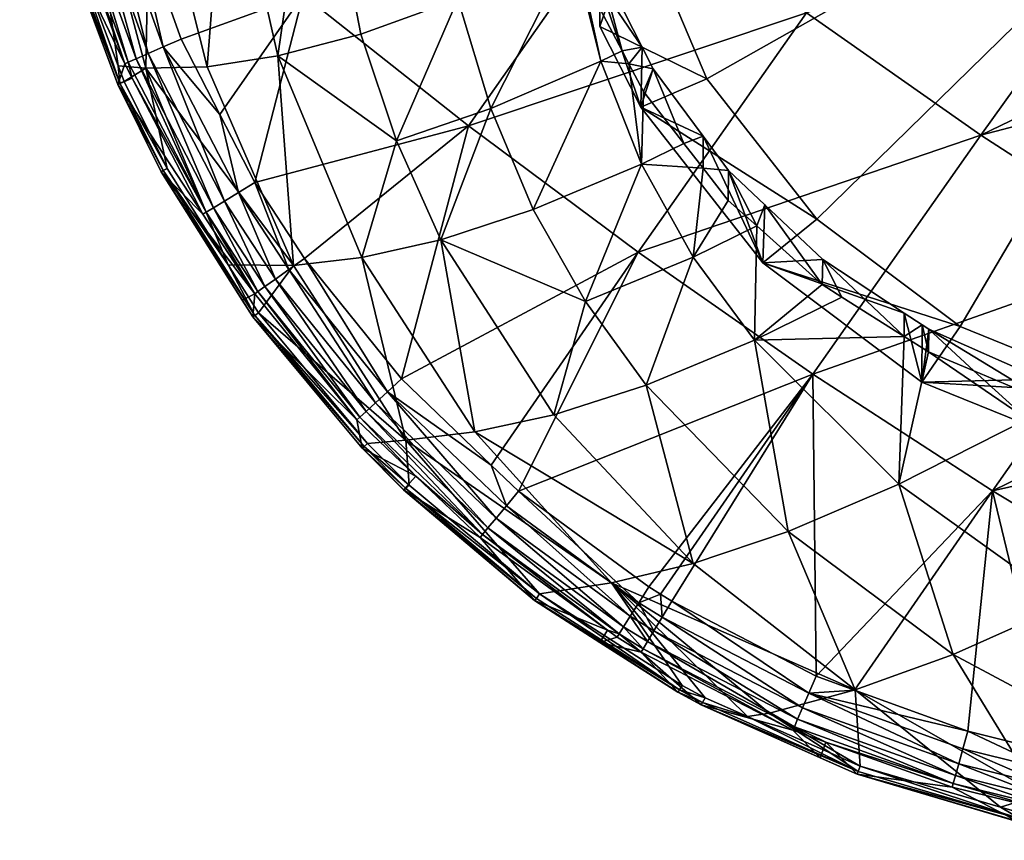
# Model space of a CAD drawing. Extents: x -0.028 to 0.148, y -0.14 to 0.028.
# Tile 1 of 256: x -0.02 to -0.005, y -0.14 to -0.127. Entities that reach past the tile are written whole.
import ezdxf

# ---------------------------------------------------------------- set-up
doc = ezdxf.new("R2010")
doc.units = 0
doc.layers.add('mesh', color=7, linetype='CONTINUOUS')

msp = doc.modelspace()

# ---------------------------------------------------------------- meshes
at = {"layer": 'mesh'}
mesh = msp.add_polyface(dxfattribs=at)
corners = [(-0.009453, -0.129329, 0.117737), (-0.009753, -0.128943, 0.117693), (-0.010411, -0.129266, 0.118129), (-0.010607, -0.127706, 0.117581), (-0.011043, -0.127663, 0.117778), (-0.010382, -0.128134, 0.117601), (-0.010713, -0.127505, 0.117572), (-0.011339, -0.126314, 0.117518), (-0.012096, -0.129968, 0.119594), (-0.009607, -0.130707, 0.118558), (-0.009864, -0.120507, 0.13467), (-0.01303, -0.122881, 0.133891), (-0.011339, -0.120508, 0.134351), (-0.010478, -0.124934, 0.134396), (-0.008344, -0.120506, 0.134999), (-0.013101, -0.128667, 0.133214), (-0.00785, -0.126916, 0.134707), (-0.010462, -0.130634, 0.133486), (-0.009453, -0.128832, 0.117682), (-0.010401, -0.127446, 0.117558), (-0.011093, -0.126089, 0.117496), (-0.010836, -0.122683, 0.111317), (-0.011061, -0.122656, 0.111444), (-0.01047, -0.125405, 0.111895), (-0.011061, -0.119733, 0.111051), (-0.01047, -0.119962, 0.110738), (-0.009396, -0.127941, 0.112434), (-0.011061, -0.127128, 0.112961), (-0.010422, -0.128378, 0.113226), (-0.011061, -0.125486, 0.112274), (-0.011061, -0.12648, 0.116009), (-0.008526, -0.130796, 0.11374), (-0.011615, -0.124848, 0.115988), (-0.011588, -0.124528, 0.117452), (-0.011919, -0.123314, 0.115842), (-0.011615, -0.118805, 0.114704), (-0.011919, -0.120266, 0.115194), (-0.011486, -0.125886, 0.117508), (-0.01023, -0.127782, 0.117574)]
mesh.append_faces([[corners[k] for k in face] for face in [(0, 1, 2, 2), (2, 3, 4, 4), (2, 5, 3, 3), (1, 5, 2, 2), (4, 6, 7, 7), (3, 6, 4, 4), (8, 2, 4, 4), (9, 0, 2, 2), (10, 11, 12, 12), (10, 13, 11, 11), (14, 13, 10, 10), (15, 16, 17, 17), (15, 13, 16, 16), (18, 1, 0, 0), (19, 6, 3, 3), (20, 6, 19, 19), (20, 7, 6, 6), (21, 22, 23, 23), (21, 24, 22, 22), (25, 24, 21, 21), (26, 27, 28, 28), (23, 27, 26, 26), (23, 29, 27, 27), (22, 29, 23, 23), (28, 27, 30, 30), (18, 31, 28, 28), (30, 19, 28, 28), (30, 20, 19, 19), (32, 20, 30, 30), (32, 33, 20, 20), (30, 27, 29, 29), (30, 22, 24, 24), (29, 22, 30, 30), (34, 32, 30, 30), (35, 36, 30, 30), (4, 7, 37, 37), (37, 20, 33, 33), (38, 1, 18, 18), (38, 5, 1, 1), (38, 3, 5, 5), (19, 3, 38, 38), (37, 7, 20, 20), (18, 28, 38, 38), (28, 19, 38, 38)]])
mesh = msp.add_polyface(dxfattribs=at)
corners = [(-0.003246, -0.120503, 0.135679), (-0.000086, -0.120512, 0.135817), (-0.000086, -0.12183, 0.135764), (-0.00507, -0.123026, 0.135477), (-0.002353, -0.124926, 0.135568), (-0.000086, -0.124272, 0.135666), (-0.000086, -0.127492, 0.135259), (-0.002338, -0.130623, 0.134657), (-0.005139, -0.128815, 0.1348), (-0.000086, -0.128236, 0.135165), (-0.003713, -0.120502, 0.135659), (-0.005009, -0.120503, 0.135487), (-0.00769, -0.121035, 0.13514), (-0.010462, -0.130634, 0.133486), (-0.00785, -0.126916, 0.134707), (-0.010478, -0.124934, 0.134396), (-0.008344, -0.120506, 0.134999), (0.004969, -0.12882, 0.134799), (0.002168, -0.130628, 0.134656), (0.003077, -0.120503, 0.135653), (0.002182, -0.124928, 0.135568), (0.001591, -0.120503, 0.135786), (0.004899, -0.123028, 0.135477), (0.004838, -0.120503, 0.135494), (0.005712, -0.120503, 0.135416), (-0.000086, -0.130158, 0.134795), (0.007681, -0.126921, 0.134706), (-0.009453, -0.128832, 0.117682), (-0.009453, -0.129329, 0.117737), (-0.009059, -0.129365, 0.117737), (-0.009064, -0.129828, 0.117794), (-0.009396, -0.127941, 0.112434), (-0.010422, -0.128378, 0.113226), (-0.007688, -0.130118, 0.112897), (-0.008526, -0.130796, 0.11374), (0.010297, -0.125405, 0.111895), (0.010664, -0.122683, 0.111317), (-0.000086, -0.122683, 0.111317), (-0.01047, -0.125405, 0.111895), (-0.010836, -0.122683, 0.111317), (-0.01047, -0.119962, 0.110738), (-0.005461, -0.131789, 0.113252), (-0.002869, -0.13284, 0.113475), (-0.000086, -0.133198, 0.113552), (0.005289, -0.131789, 0.113252), (0.007515, -0.130118, 0.112897), (-0.000086, -0.126371, 0.135401)]
mesh.append_faces([[corners[k] for k in face] for face in [(0, 1, 2, 2), (2, 3, 0, 0), (2, 4, 3, 3), (5, 4, 2, 2), (6, 7, 8, 8), (6, 9, 7, 7), (3, 10, 0, 0), (3, 11, 10, 10), (12, 11, 3, 3), (13, 14, 8, 8), (14, 4, 8, 8), (14, 3, 4, 4), (15, 3, 14, 14), (15, 12, 3, 3), (16, 12, 15, 15), (17, 18, 6, 6), (19, 20, 21, 21), (19, 22, 20, 20), (23, 22, 19, 19), (23, 24, 22, 22), (18, 9, 6, 6), (18, 25, 9, 9), (20, 2, 21, 21), (20, 5, 2, 2), (20, 17, 6, 6), (22, 17, 20, 20), (22, 26, 17, 17), (27, 28, 29, 29), (28, 30, 29, 29), (31, 32, 33, 33), (29, 34, 27, 27), (35, 36, 37, 37), (37, 38, 31, 31), (37, 39, 38, 38), (40, 39, 37, 37), (37, 33, 41, 41), (31, 33, 37, 37), (42, 43, 37, 37), (44, 45, 37, 37), (5, 46, 4, 4), (8, 46, 6, 6), (8, 4, 46, 46), (46, 5, 20, 20), (20, 6, 46, 46)]])
mesh = msp.add_polyface(dxfattribs=at)
corners = [(-0.004419, -0.133226, 0.118888), (-0.005953, -0.132179, 0.118364), (-0.006415, -0.134234, 0.1202), (-0.005247, -0.132475, 0.118467), (-0.008656, -0.132001, 0.119053), (-0.007297, -0.13133, 0.11812), (-0.007605, -0.131136, 0.118064), (-0.006329, -0.131941, 0.118296), (-0.002338, -0.130623, 0.134657), (-0.000086, -0.128236, 0.135165), (-0.000086, -0.130158, 0.134795), (-0.00775, -0.132527, 0.133564), (-0.004958, -0.13434, 0.133432), (-0.005139, -0.128815, 0.1348), (-0.010462, -0.130634, 0.133486), (-0.002072, -0.133445, 0.118819), (-0.002221, -0.133111, 0.118737), (-0.003164, -0.132868, 0.118648), (-0.005948, -0.131829, 0.118293), (-0.006049, -0.131763, 0.118275), (-0.00633, -0.131578, 0.118225), (-0.007594, -0.130748, 0.117999), (-0.008497, -0.129895, 0.117838), (-0.002869, -0.13284, 0.113475), (-0.003175, -0.133817, 0.114383), (-0.000086, -0.133198, 0.113552), (-0.006054, -0.132651, 0.114135), (-0.005461, -0.131789, 0.113252), (-0.008526, -0.130796, 0.11374), (-0.007688, -0.130118, 0.112897), (-0.004188, -0.132604, 0.118552), (-0.000086, -0.122683, 0.111317), (-0.004067, -0.132971, 0.11864), (-0.000086, -0.131955, 0.134327), (-0.000086, -0.133246, 0.133991), (-0.000086, -0.1336, 0.118877), (-0.000247, -0.133292, 0.118803)]
mesh.append_faces([[corners[k] for k in face] for face in [(0, 1, 2, 2), (0, 3, 1, 1), (4, 5, 6, 6), (7, 5, 4, 4), (2, 7, 4, 4), (1, 7, 2, 2), (8, 9, 10, 10), (11, 8, 12, 12), (11, 13, 8, 8), (14, 13, 11, 11), (15, 16, 17, 17), (18, 1, 3, 3), (19, 1, 18, 18), (19, 7, 1, 1), (20, 7, 19, 19), (20, 21, 7, 7), (21, 5, 7, 7), (21, 6, 5, 5), (22, 6, 21, 21), (23, 24, 25, 25), (23, 26, 24, 24), (27, 26, 23, 23), (27, 28, 26, 26), (29, 28, 27, 27), (28, 22, 21, 21), (20, 28, 21, 21), (20, 26, 28, 28), (19, 26, 20, 20), (26, 30, 24, 24), (26, 18, 30, 30), (19, 18, 26, 26), (24, 17, 16, 16), (30, 17, 24, 24), (31, 27, 23, 23), (32, 3, 0, 0), (8, 10, 33, 33), (12, 33, 34, 34), (12, 8, 33, 33), (32, 30, 18, 18), (32, 17, 30, 30), (15, 17, 32, 32), (35, 16, 15, 15), (35, 36, 16, 16), (18, 3, 32, 32)]])
mesh = msp.add_polyface(dxfattribs=at)
corners = [(-0.018116, -0.127774, 0.125602), (-0.017784, -0.129333, 0.126535), (-0.016836, -0.130831, 0.126546), (-0.015487, -0.12358, 0.119996), (-0.016875, -0.124009, 0.121589), (-0.016063, -0.127584, 0.122106), (-0.017164, -0.127751, 0.123826), (-0.018052, -0.124242, 0.123278), (-0.01582, -0.130839, 0.124573), (-0.012096, -0.129968, 0.119594), (-0.011043, -0.127663, 0.117778), (-0.012757, -0.128399, 0.119225), (-0.014221, -0.128902, 0.120789), (-0.013265, -0.126696, 0.118924), (-0.014775, -0.127244, 0.120465), (-0.013532, -0.130439, 0.121173), (-0.014758, -0.130716, 0.122841), (-0.016421, -0.129551, 0.132022), (-0.015672, -0.126634, 0.132763), (-0.013101, -0.128667, 0.133214), (-0.016965, -0.128495, 0.132021), (-0.01757, -0.127322, 0.132019), (-0.010478, -0.124934, 0.134396), (-0.01303, -0.122881, 0.133891), (-0.018182, -0.124541, 0.132146), (-0.016677, -0.129706, 0.131864), (-0.017846, -0.127443, 0.131861), (-0.01833, -0.127928, 0.130719), (-0.017181, -0.130012, 0.131058), (-0.017232, -0.130044, 0.130725), (-0.018389, -0.127682, 0.131053), (-0.016896, -0.129839, 0.131642), (-0.018082, -0.127547, 0.131639), (-0.017067, -0.129943, 0.131369), (-0.018266, -0.127628, 0.131365), (-0.011903, -0.124672, 0.117481), (-0.011588, -0.124528, 0.117452), (-0.011716, -0.124126, 0.11744), (-0.011615, -0.124848, 0.115988), (-0.011486, -0.125886, 0.117508), (-0.018552, -0.128029, 0.127194), (-0.017881, -0.129382, 0.127203), (-0.018431, -0.124898, 0.132019)]
mesh.append_faces([[corners[k] for k in face] for face in [(0, 1, 2, 2), (3, 4, 5, 5), (0, 6, 7, 7), (8, 6, 0, 0), (9, 10, 11, 11), (12, 13, 14, 14), (12, 11, 13, 13), (15, 11, 12, 12), (15, 9, 11, 11), (6, 4, 7, 7), (6, 5, 4, 4), (8, 5, 6, 6), (8, 16, 5, 5), (3, 14, 13, 13), (5, 14, 3, 3), (5, 12, 14, 14), (16, 12, 5, 5), (16, 15, 12, 12), (17, 18, 19, 19), (20, 18, 17, 17), (20, 21, 18, 18), (18, 22, 19, 19), (18, 23, 22, 22), (24, 23, 18, 18), (25, 20, 17, 17), (26, 20, 25, 25), (26, 21, 20, 20), (27, 28, 29, 29), (27, 30, 28, 28), (26, 31, 32, 32), (25, 31, 26, 26), (32, 33, 34, 34), (31, 33, 32, 32), (33, 28, 34, 34), (35, 36, 37, 37), (37, 36, 38, 38), (13, 39, 35, 35), (11, 39, 13, 13), (11, 10, 39, 39), (40, 29, 41, 41), (40, 27, 29, 29), (18, 42, 24, 24), (18, 21, 42, 42), (39, 36, 35, 35)]])
mesh = msp.add_polyface(dxfattribs=at)
corners = [(-0.019045, -0.1243, 0.125048), (-0.01968, -0.124227, 0.126511), (-0.01938, -0.125516, 0.126516), (-0.018546, -0.127739, 0.126528), (-0.018116, -0.127774, 0.125602), (-0.018456, -0.12798, 0.126529), (-0.017784, -0.129333, 0.126535), (-0.018052, -0.124242, 0.123278), (-0.019482, -0.125541, 0.127171), (-0.019344, -0.125213, 0.130713), (-0.018444, -0.127707, 0.130718), (-0.019755, -0.124356, 0.127159), (-0.019549, -0.124312, 0.13071), (-0.018389, -0.127682, 0.131053), (-0.01833, -0.127928, 0.130719), (-0.019286, -0.125195, 0.131049), (-0.018712, -0.125029, 0.131861), (-0.018082, -0.127547, 0.131639), (-0.018962, -0.125101, 0.131639), (-0.017846, -0.127443, 0.131861), (-0.018266, -0.127628, 0.131365), (-0.019156, -0.125158, 0.131364), (-0.017181, -0.130012, 0.131058), (-0.01852, -0.128007, 0.126745), (-0.017846, -0.129365, 0.126751), (-0.01948, -0.125542, 0.126948), (-0.018553, -0.128021, 0.126968), (-0.020078, -0.122945, 0.126929), (-0.019445, -0.125534, 0.126728), (-0.017879, -0.129382, 0.126976), (-0.018552, -0.128029, 0.127194), (-0.018182, -0.124541, 0.132146), (-0.018431, -0.124898, 0.132019), (-0.018588, -0.124187, 0.132019), (-0.01757, -0.127322, 0.132019), (-0.017881, -0.129382, 0.127203)]
mesh.append_faces([[corners[k] for k in face] for face in [(0, 1, 2, 2), (3, 0, 2, 2), (3, 4, 0, 0), (5, 4, 3, 3), (5, 6, 4, 4), (4, 7, 0, 0), (8, 9, 10, 10), (11, 9, 8, 8), (11, 12, 9, 9), (10, 13, 14, 14), (10, 15, 13, 13), (9, 15, 10, 10), (16, 17, 18, 18), (19, 17, 16, 16), (18, 20, 21, 21), (17, 20, 18, 18), (21, 13, 15, 15), (20, 13, 21, 21), (20, 22, 13, 13), (9, 12, 15, 15), (6, 23, 24, 24), (5, 23, 6, 6), (25, 8, 26, 26), (25, 11, 8, 8), (27, 11, 25, 25), (25, 28, 27, 27), (25, 23, 28, 28), (26, 23, 25, 25), (26, 24, 23, 23), (29, 24, 26, 26), (28, 2, 1, 1), (23, 2, 28, 28), (23, 3, 2, 2), (5, 3, 23, 23), (30, 10, 14, 14), (8, 10, 30, 30), (31, 32, 33, 33), (19, 16, 32, 32), (32, 34, 19, 19), (32, 16, 33, 33), (29, 30, 35, 35), (26, 30, 29, 29), (26, 8, 30, 30)]])
mesh = msp.add_polyface(dxfattribs=at)
corners = [(-0.01582, -0.130839, 0.124573), (-0.016365, -0.131575, 0.126551), (-0.014077, -0.133551, 0.125485), (-0.016836, -0.130831, 0.126546), (-0.018116, -0.127774, 0.125602), (-0.011285, -0.131398, 0.120027), (-0.012096, -0.129968, 0.119594), (-0.013532, -0.130439, 0.121173), (-0.014758, -0.130716, 0.122841), (-0.013003, -0.133425, 0.123767), (-0.011776, -0.133158, 0.122101), (-0.014144, -0.132602, 0.132021), (-0.013101, -0.128667, 0.133214), (-0.010462, -0.130634, 0.133486), (-0.015652, -0.130729, 0.132023), (-0.016421, -0.129551, 0.132022), (-0.014362, -0.132803, 0.131862), (-0.015895, -0.130902, 0.131864), (-0.016677, -0.129706, 0.131864), (-0.016103, -0.13105, 0.131643), (-0.016896, -0.129839, 0.131642), (-0.014549, -0.132974, 0.131642), (-0.016265, -0.131165, 0.13137), (-0.017067, -0.129943, 0.131369), (-0.014694, -0.133108, 0.13137), (-0.016374, -0.131243, 0.13106), (-0.017181, -0.130012, 0.131058), (-0.014791, -0.133197, 0.131062), (-0.016454, -0.131636, 0.126994), (-0.016618, -0.13138, 0.12722), (-0.016456, -0.131635, 0.127222), (-0.017879, -0.129382, 0.126976), (-0.017881, -0.129382, 0.127203), (-0.016423, -0.131616, 0.126768), (-0.017846, -0.129365, 0.126751), (-0.017784, -0.129333, 0.126535), (-0.014725, -0.133651, 0.126782), (-0.016423, -0.131278, 0.130728), (-0.014836, -0.133238, 0.130731), (-0.017232, -0.130044, 0.130725), (-0.014673, -0.133603, 0.126563)]
mesh.append_faces([[corners[k] for k in face] for face in [(0, 1, 2, 2), (0, 3, 1, 1), (4, 3, 0, 0), (5, 6, 7, 7), (2, 8, 0, 0), (2, 9, 8, 8), (9, 7, 8, 8), (9, 10, 7, 7), (11, 12, 13, 13), (14, 12, 11, 11), (15, 12, 14, 14), (16, 14, 11, 11), (17, 14, 16, 16), (17, 15, 14, 14), (18, 15, 17, 17), (18, 19, 20, 20), (17, 19, 18, 18), (17, 21, 19, 19), (16, 21, 17, 17), (20, 22, 23, 23), (19, 22, 20, 20), (19, 24, 22, 22), (21, 24, 19, 19), (23, 25, 26, 26), (22, 25, 23, 23), (22, 27, 25, 25), (24, 27, 22, 22), (28, 29, 30, 30), (31, 29, 28, 28), (31, 32, 29, 29), (3, 33, 1, 1), (3, 34, 33, 33), (35, 34, 3, 3), (31, 33, 34, 34), (28, 33, 31, 31), (28, 36, 33, 33), (30, 37, 38, 38), (29, 37, 30, 30), (32, 37, 29, 29), (32, 39, 37, 37), (37, 25, 38, 38), (37, 26, 25, 25), (39, 26, 37, 37), (1, 33, 40, 40)]])
mesh = msp.add_polyface(dxfattribs=at)
corners = [(-0.009607, -0.130707, 0.118558), (-0.008622, -0.130224, 0.117876), (-0.009064, -0.129828, 0.117794), (-0.008656, -0.132001, 0.119053), (-0.007605, -0.131136, 0.118064), (-0.010342, -0.132699, 0.120519), (-0.011285, -0.131398, 0.120027), (-0.011776, -0.133158, 0.122101), (-0.013532, -0.130439, 0.121173), (-0.010411, -0.129266, 0.118129), (-0.012096, -0.129968, 0.119594), (-0.009453, -0.129329, 0.117737), (-0.010877, -0.135769, 0.124848), (-0.009608, -0.135466, 0.123206), (-0.013003, -0.133425, 0.123767), (-0.007092, -0.13743, 0.124465), (-0.008134, -0.13497, 0.121643), (-0.010943, -0.136504, 0.130742), (-0.011059, -0.136693, 0.127273), (-0.012074, -0.136042, 0.127265), (-0.00775, -0.132527, 0.133564), (-0.010116, -0.135946, 0.13202), (-0.0103, -0.135832, 0.13202), (-0.009942, -0.136055, 0.13202), (-0.007698, -0.13722, 0.132021), (-0.012325, -0.134347, 0.13202), (-0.010462, -0.130634, 0.133486), (-0.01275, -0.133939, 0.13202), (-0.010091, -0.136303, 0.131861), (-0.010455, -0.136078, 0.131861), (-0.012883, -0.135017, 0.131064), (-0.01076, -0.136563, 0.131069), (-0.012921, -0.135063, 0.130736), (-0.012513, -0.134572, 0.13186), (-0.010587, -0.136288, 0.131641), (-0.010219, -0.136516, 0.131642), (-0.01069, -0.136452, 0.131373), (-0.012674, -0.134765, 0.13164), (-0.012799, -0.134915, 0.13137), (-0.012072, -0.136042, 0.127027), (-0.008497, -0.129895, 0.117838), (-0.009059, -0.129365, 0.117737), (-0.007688, -0.130118, 0.112897), (-0.010422, -0.128378, 0.113226), (-0.008526, -0.130796, 0.11374), (-0.014077, -0.133551, 0.125485), (-0.011999, -0.135937, 0.126539), (-0.009782, -0.137363, 0.126563)]
mesh.append_faces([[corners[k] for k in face] for face in [(0, 1, 2, 2), (3, 4, 1, 1), (0, 3, 1, 1), (0, 5, 3, 3), (6, 5, 0, 0), (6, 7, 5, 5), (8, 7, 6, 6), (6, 9, 10, 10), (0, 9, 6, 6), (2, 11, 0, 0), (12, 13, 14, 14), (15, 13, 12, 12), (15, 16, 13, 13), (13, 7, 14, 14), (13, 5, 7, 7), (16, 5, 13, 13), (16, 3, 5, 5), (17, 18, 19, 19), (20, 21, 22, 22), (20, 23, 21, 21), (20, 24, 23, 23), (25, 20, 22, 22), (25, 26, 20, 20), (27, 26, 25, 25), (28, 21, 23, 23), (29, 21, 28, 28), (17, 30, 31, 31), (32, 30, 17, 17), (29, 22, 21, 21), (29, 25, 22, 22), (33, 25, 29, 29), (29, 34, 33, 33), (29, 35, 34, 34), (28, 35, 29, 29), (34, 36, 37, 37), (36, 31, 38, 38), (39, 19, 18, 18), (40, 1, 4, 4), (41, 1, 40, 40), (41, 2, 1, 1), (42, 43, 44, 44), (41, 40, 44, 44), (45, 46, 12, 12), (46, 47, 12, 12)]])
mesh = msp.add_polyface(dxfattribs=at)
corners = [(-0.010877, -0.135769, 0.124848), (-0.013003, -0.133425, 0.123767), (-0.014077, -0.133551, 0.125485), (-0.014755, -0.133677, 0.127241), (-0.014836, -0.133238, 0.130731), (-0.013918, -0.134113, 0.130734), (-0.016456, -0.131635, 0.127222), (-0.010943, -0.136504, 0.130742), (-0.012074, -0.136042, 0.127265), (-0.012921, -0.135063, 0.130736), (-0.014144, -0.132602, 0.132021), (-0.010462, -0.130634, 0.133486), (-0.01275, -0.133939, 0.13202), (-0.012513, -0.134572, 0.13186), (-0.012325, -0.134347, 0.13202), (-0.014362, -0.132803, 0.131862), (-0.012883, -0.135017, 0.131064), (-0.014791, -0.133197, 0.131062), (-0.016374, -0.131243, 0.13106), (-0.012674, -0.134765, 0.13164), (-0.014549, -0.132974, 0.131642), (-0.010587, -0.136288, 0.131641), (-0.012799, -0.134915, 0.13137), (-0.014694, -0.133108, 0.13137), (-0.01069, -0.136452, 0.131373), (-0.01076, -0.136563, 0.131069), (-0.014026, -0.13425, 0.126561), (-0.014725, -0.133651, 0.126782), (-0.014077, -0.134302, 0.126783), (-0.014753, -0.133676, 0.12701), (-0.016454, -0.131636, 0.126994), (-0.014104, -0.134329, 0.127013), (-0.012047, -0.136011, 0.126792), (-0.012072, -0.136042, 0.127027), (-0.016365, -0.131575, 0.126551), (-0.014673, -0.133603, 0.126563), (-0.011999, -0.135937, 0.126539), (-0.014112, -0.134324, 0.127246), (-0.016423, -0.131616, 0.126768)]
mesh.append_faces([[corners[k] for k in face] for face in [(0, 1, 2, 2), (3, 4, 5, 5), (6, 4, 3, 3), (7, 8, 9, 9), (10, 11, 12, 12), (13, 12, 14, 14), (15, 12, 13, 13), (5, 16, 9, 9), (5, 17, 16, 16), (4, 17, 5, 5), (4, 18, 17, 17), (15, 10, 12, 12), (15, 19, 20, 20), (13, 19, 15, 15), (13, 21, 19, 19), (20, 22, 23, 23), (19, 22, 20, 20), (19, 24, 22, 22), (23, 16, 17, 17), (22, 16, 23, 23), (22, 25, 16, 16), (26, 27, 28, 28), (29, 6, 3, 3), (30, 6, 29, 29), (29, 27, 30, 30), (29, 28, 27, 27), (31, 28, 29, 29), (31, 32, 28, 28), (33, 32, 31, 31), (2, 34, 35, 35), (2, 26, 36, 36), (35, 26, 2, 2), (5, 37, 3, 3), (9, 37, 5, 5), (9, 8, 37, 37), (33, 37, 8, 8), (31, 37, 33, 33), (29, 37, 31, 31), (36, 28, 32, 32), (26, 28, 36, 36), (35, 27, 26, 26), (35, 38, 27, 27), (29, 3, 37, 37)]])
mesh = msp.add_polyface(dxfattribs=at)
corners = [(-0.007015, -0.138615, 0.12655), (-0.007092, -0.13743, 0.124465), (-0.008422, -0.137793, 0.126075), (-0.005567, -0.13688, 0.122935), (-0.008134, -0.13497, 0.121643), (-0.006415, -0.134234, 0.1202), (-0.003811, -0.136101, 0.121514), (-0.004419, -0.133226, 0.118888), (-0.001808, -0.135078, 0.120214), (-0.000838, -0.137621, 0.123), (-0.00036, -0.135875, 0.120942), (-0.002642, -0.138448, 0.124391), (-0.004233, -0.139067, 0.125883), (-0.004835, -0.139252, 0.126547), (-0.008656, -0.132001, 0.119053), (-0.000086, -0.133246, 0.133991), (-0.002081, -0.136067, 0.133075), (-0.004958, -0.13434, 0.133432), (-0.000086, -0.134027, 0.133788), (-0.000086, -0.136198, 0.133061), (-0.003971, -0.138413, 0.132025), (-0.003736, -0.138446, 0.132025), (-0.005338, -0.138073, 0.132023), (-0.007698, -0.13722, 0.132021), (-0.00775, -0.132527, 0.133564), (-0.007104, -0.137435, 0.132022), (-0.007812, -0.137484, 0.131861), (-0.005416, -0.138347, 0.131863), (-0.00806, -0.138059, 0.130752), (-0.008037, -0.138004, 0.131074), (-0.007546, -0.138243, 0.130753), (-0.005482, -0.138581, 0.131645), (-0.00791, -0.137709, 0.131643), (-0.005533, -0.138764, 0.13138), (-0.007986, -0.137885, 0.131376), (-0.000086, -0.133198, 0.113552), (-0.003175, -0.133817, 0.114383), (-0.000086, -0.134215, 0.114467), (-0.002221, -0.133111, 0.118737), (-0.000247, -0.133292, 0.118803), (-0.000088, -0.137853, 0.123377), (-0.000088, -0.138461, 0.124178), (-0.000089, -0.137228, 0.122555), (-0.000089, -0.136621, 0.121756), (-0.000089, -0.134497, 0.119627), (-0.000088, -0.13412, 0.119312), (-0.000089, -0.135715, 0.120848), (-0.002072, -0.133445, 0.118819), (-0.000086, -0.1336, 0.118877), (-0.004067, -0.132971, 0.11864), (-0.000086, -0.137177, 0.132671)]
mesh.append_faces([[corners[k] for k in face] for face in [(0, 1, 2, 2), (3, 4, 1, 1), (3, 5, 4, 4), (6, 5, 3, 3), (6, 7, 5, 5), (8, 7, 6, 6), (8, 9, 10, 10), (6, 9, 8, 8), (6, 11, 9, 9), (3, 11, 6, 6), (1, 12, 3, 3), (0, 13, 1, 1), (5, 14, 4, 4), (15, 16, 17, 17), (16, 18, 19, 19), (15, 18, 16, 16), (20, 16, 21, 21), (20, 17, 16, 16), (22, 17, 20, 20), (17, 23, 24, 24), (17, 25, 23, 23), (22, 25, 17, 17), (22, 26, 25, 25), (22, 27, 26, 26), (26, 23, 25, 25), (28, 29, 30, 30), (26, 31, 32, 32), (27, 31, 26, 26), (32, 33, 34, 34), (35, 36, 37, 37), (37, 38, 39, 39), (36, 38, 37, 37), (11, 40, 9, 9), (11, 41, 40, 40), (42, 43, 9, 9), (8, 44, 45, 45), (8, 46, 44, 44), (45, 47, 8, 8), (48, 47, 45, 45), (8, 49, 7, 7), (47, 49, 8, 8), (8, 10, 46, 46), (16, 19, 50, 50), (21, 16, 50, 50)]])
mesh = msp.add_polyface(dxfattribs=at)
corners = [(-0.008764, -0.137845, 0.126559), (-0.007471, -0.138414, 0.126552), (-0.008422, -0.137793, 0.126075), (-0.010877, -0.135769, 0.124848), (-0.009422, -0.137555, 0.126563), (-0.009782, -0.137363, 0.126563), (-0.007092, -0.13743, 0.124465), (-0.010792, -0.136614, 0.130743), (-0.011059, -0.136693, 0.127273), (-0.010943, -0.136504, 0.130742), (-0.010416, -0.136846, 0.130744), (-0.009486, -0.137664, 0.127285), (-0.00806, -0.138059, 0.130752), (-0.007636, -0.138486, 0.127293), (-0.009848, -0.137469, 0.127282), (-0.007812, -0.137484, 0.131861), (-0.009942, -0.136055, 0.13202), (-0.007698, -0.13722, 0.132021), (-0.010091, -0.136303, 0.131861), (-0.010385, -0.136794, 0.131069), (-0.008037, -0.138004, 0.131074), (-0.01076, -0.136563, 0.131069), (-0.00791, -0.137709, 0.131643), (-0.010219, -0.136516, 0.131642), (-0.010587, -0.136288, 0.131641), (-0.010318, -0.136682, 0.131374), (-0.01069, -0.136452, 0.131373), (-0.007986, -0.137885, 0.131376), (-0.009462, -0.137626, 0.126796), (-0.009823, -0.137433, 0.126794), (-0.009483, -0.137663, 0.127039), (-0.009845, -0.137468, 0.127036), (-0.012072, -0.136042, 0.127027), (-0.012047, -0.136011, 0.126792), (-0.007045, -0.138697, 0.126789), (-0.00706, -0.13874, 0.12704), (-0.011999, -0.135937, 0.126539)]
mesh.append_faces([[corners[k] for k in face] for face in [(0, 1, 2, 2), (3, 4, 0, 0), (3, 5, 4, 4), (2, 3, 0, 0), (2, 6, 3, 3), (7, 8, 9, 9), (7, 10, 8, 8), (11, 12, 13, 13), (11, 10, 12, 12), (14, 10, 11, 11), (14, 8, 10, 10), (15, 16, 17, 17), (18, 16, 15, 15), (12, 19, 20, 20), (10, 19, 12, 12), (10, 21, 19, 19), (7, 21, 10, 10), (9, 21, 7, 7), (18, 22, 23, 23), (15, 22, 18, 18), (24, 25, 26, 26), (23, 25, 24, 24), (23, 27, 25, 25), (22, 27, 23, 23), (26, 19, 21, 21), (25, 19, 26, 26), (25, 20, 19, 19), (27, 20, 25, 25), (4, 28, 0, 0), (4, 29, 28, 28), (5, 29, 4, 4), (30, 11, 13, 13), (30, 14, 11, 11), (31, 14, 30, 30), (31, 8, 14, 14), (32, 8, 31, 31), (32, 29, 33, 33), (31, 29, 32, 32), (31, 28, 29, 29), (30, 28, 31, 31), (30, 34, 28, 28), (35, 34, 30, 30), (36, 29, 5, 5), (36, 33, 29, 29)]])
mesh = msp.add_polyface(dxfattribs=at)
corners = [(-0.004233, -0.139067, 0.125883), (-0.004835, -0.139252, 0.126547), (-0.004503, -0.139349, 0.126547), (-0.008422, -0.137793, 0.126075), (-0.007471, -0.138414, 0.126552), (-0.007015, -0.138615, 0.12655), (-0.005567, -0.13688, 0.122935), (-0.002642, -0.138448, 0.124391), (-0.007092, -0.13743, 0.124465), (-0.003935, -0.139597, 0.127312), (-0.004151, -0.139297, 0.130763), (-0.003888, -0.139334, 0.130763), (-0.004541, -0.139485, 0.127307), (-0.005583, -0.138945, 0.130759), (-0.007061, -0.138742, 0.127295), (-0.007546, -0.138243, 0.130753), (-0.007636, -0.138486, 0.127293), (-0.00806, -0.138059, 0.130752), (-0.004028, -0.138691, 0.131865), (-0.003971, -0.138413, 0.132025), (-0.003736, -0.138446, 0.132025), (-0.005338, -0.138073, 0.132023), (-0.004139, -0.139238, 0.131083), (-0.005568, -0.138887, 0.131079), (-0.005416, -0.138347, 0.131863), (-0.008037, -0.138004, 0.131074), (-0.004076, -0.138928, 0.131647), (-0.005482, -0.138581, 0.131645), (-0.005533, -0.138764, 0.13138), (-0.00791, -0.137709, 0.131643), (-0.004114, -0.139113, 0.131382), (-0.007986, -0.137885, 0.131376), (-0.007045, -0.138697, 0.126789), (-0.003003, -0.139768, 0.12732), (-0.004538, -0.139483, 0.127047), (-0.004525, -0.139437, 0.126791), (-0.00706, -0.13874, 0.12704), (-0.009483, -0.137663, 0.127039), (-0.008764, -0.137845, 0.126559), (-0.009462, -0.137626, 0.126796), (-0.002992, -0.139718, 0.126798), (-0.002888, -0.139632, 0.126552)]
mesh.append_faces([[corners[k] for k in face] for face in [(0, 1, 2, 2), (3, 4, 5, 5), (6, 0, 7, 7), (8, 1, 0, 0), (9, 10, 11, 11), (12, 10, 9, 9), (12, 13, 10, 10), (14, 13, 12, 12), (14, 15, 13, 13), (16, 15, 14, 14), (16, 17, 15, 15), (18, 19, 20, 20), (21, 19, 18, 18), (10, 22, 11, 11), (10, 23, 22, 22), (13, 23, 10, 10), (18, 24, 21, 21), (15, 23, 13, 13), (15, 25, 23, 23), (24, 26, 27, 27), (18, 26, 24, 24), (27, 28, 29, 29), (27, 30, 28, 28), (26, 30, 27, 27), (31, 23, 25, 25), (28, 23, 31, 31), (28, 22, 23, 23), (30, 22, 28, 28), (32, 5, 4, 4), (33, 34, 9, 9), (35, 5, 32, 32), (35, 1, 5, 5), (2, 1, 35, 35), (34, 12, 9, 9), (34, 14, 12, 12), (36, 14, 34, 34), (36, 16, 14, 14), (37, 16, 36, 36), (38, 32, 4, 4), (38, 39, 32, 32), (36, 35, 32, 32), (34, 35, 36, 36), (34, 40, 35, 35), (2, 41, 0, 0)]])

doc.saveas('drawing.dxf')
